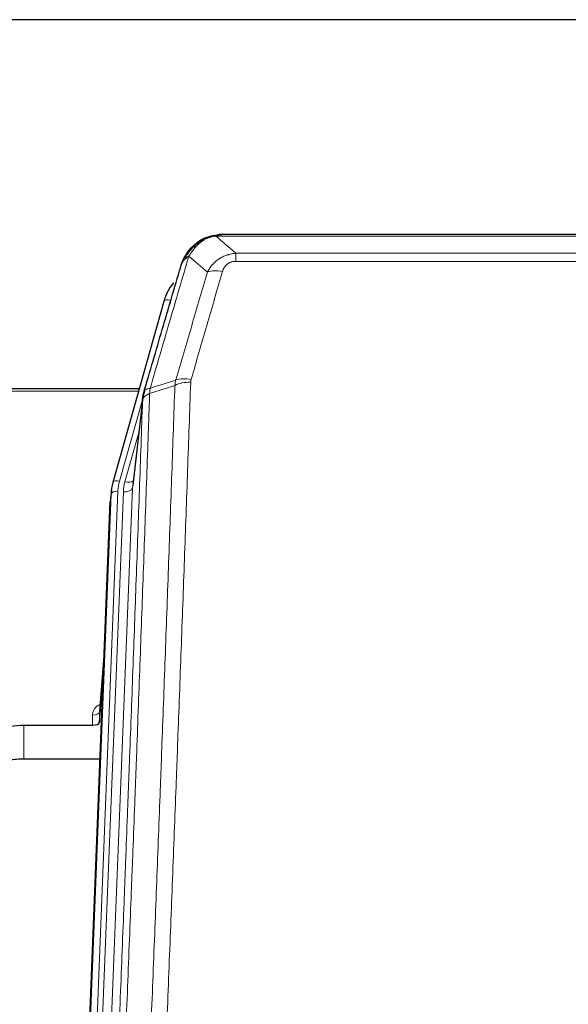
# Model space of a CAD drawing. Header units: inches. Extents: x 0 to 23760, y -13 to 16800.
# Tile 56 of 222: x 4516 to 4755, y 7831 to 8260. Entities that reach past the tile are written whole.
import ezdxf

# ---------------------------------------------------------------- set-up
doc = ezdxf.new("R2010")
doc.units = ezdxf.units.IN
doc.layers.add('254', color=7, linetype='Continuous', true_color=0xffffff)

msp = doc.modelspace()

# ---------------------------------------------------------------- linework, layer by layer
at = {"layer": '254', "color": 2, "linetype": 'Continuous', "lineweight": 25}
for p, q in [((5046.791, 8259.696), (3929.791, 8259.696)), ((4597.289, 8164.594), (4597.189, 8164.565)), ((4822.352, 8166.07), (4604.231, 8166.07)), ((4579.238, 8136.978), (4557.064, 8058.092)), ((4568.511, 8098.808), (4434.291, 8098.808)), ((4570.1, 8095.291), (4565.684, 8056.772)), ((4557.064, 8058.092), (4557.045, 8057.996)), ((4556.382, 8054.629), (4556.009, 8051.371)), ((4542.769, 7716.585), (4555.887, 8049.786)), ((4553.396, 7986.514), (4551.189, 7958.315)), ((4551.193, 7953.559), (4553.015, 7976.84)), ((4551.182, 7958.135), (4551.193, 7953.559)), ((4518.291, 7952.308), (4548.194, 7952.308)), ((4551.466, 7937.499), (4518.291, 7937.499))]:
    msp.add_line(p, q, dxfattribs=at)
at = {"layer": '254', "color": 110, "linetype": 'Continuous', "lineweight": 13}
for p, q in [((4597.189, 8164.565), (4597.12, 8164.408)), ((4824.694, 8165.407), (4601.889, 8165.407)), ((4610.62, 8157.939), (4610.62, 8154.406)), ((4610.62, 8157.939), (4815.963, 8157.939)), ((4815.963, 8154.406), (4610.62, 8154.406)), ((4582.126, 8137.552), (4577.4, 8120.74)), ((4568.224, 8097.777), (4434.291, 8097.777)), ((4570.024, 8094.5), (4559.952, 8058.665)), ((4569.971, 8093.779), (4565.594, 8055.598)), ((4568.325, 8079.811), (4562.299, 8058.373)), ((4543.15, 7720.022), (4556.261, 8053.044)), ((4559.255, 8054.264), (4546.144, 7721.242)), ((4548.536, 7722.078), (4561.602, 8053.972)), ((4565.594, 8055.598), (4552.528, 7723.705)), ((4556.261, 8053.044), (4555.887, 8049.786)), ((4553.389, 7986.323), (4551.182, 7958.135)), ((4548.194, 7952.308), (4548.184, 7956.725)), ((4518.291, 7952.308), (4518.291, 7937.499))]:
    msp.add_line(p, q, dxfattribs=at)
for centre, major_axis, ratio, start_param, end_param in [((4604.773, 8144.184), (-9.598, 2.808), 0.562843, 4.8755761, 5.6185342), ((4582.126, 8136.166), (-2.888, 0.812), 0.4480327, 4.837666, 6.2831701), ((4590.924, 8096.129), (9.994, -0.345), 0.559112, 1.5901207, 2.34753), ((4591.112, 8097.301), (9.604, -2.788), 0.5442898, 1.7274916, 2.473129), ((4559.952, 8057.28), (-2.888, 0.812), 0.4480327, 4.837666, 6.2831701), ((4583.273, 8053.514), (24.033, -0.038), 0.8858289, 2.8989744, 3.1081259), ((4585.62, 8053.222), (24.033, -0.038), 0.8858289, 2.8989744, 3.1081259), ((4562.299, 8060.22), (-3.851, 1.082), 0.4480327, 1.6960734, 2.8915811), ((4559.255, 8052.879), (-2.998, 0.118), 0.4614673, 4.7305545, 6.248991), ((4561.602, 8055.819), (-3.997, 0.157), 0.4614673, 1.5889619, 3.1073983), ((4554.187, 7956.725), (6.003, -0.046), 0.8757409, 2.0547277, 3.1504318), ((4548.184, 7958.179), (3, 0.007), 0.4848086, 4.7112485, 6.2484184)]:
    msp.add_ellipse(centre, major_axis=major_axis, ratio=ratio, start_param=start_param, end_param=end_param, dxfattribs=at)
at = {"layer": '254', "color": 2, "linetype": 'Continuous', "lineweight": 25}
for centre, major_axis, ratio, start_param, end_param in [((4605.433, 8130.965), (27.014, -0.465), 0.8900028, 2.5369186, 2.912319), ((4583.273, 8052.129), (27.027, -0.37), 0.8864308, 2.9096812, 3.1188327), ((4548.194, 7953.602), (-3, 0), 0.4313147, 1.5706417, 3.1078116)]:
    msp.add_ellipse(centre, major_axis=major_axis, ratio=ratio, start_param=start_param, end_param=end_param, dxfattribs=at)
for points, knots in [([(4592.077, 8160.683), (4592.263, 8160.877), (4592.452, 8161.067), (4593.224, 8161.81), (4593.834, 8162.327), (4595.103, 8163.265), (4595.763, 8163.686), (4596.664, 8164.179), (4596.892, 8164.297), (4597.12, 8164.408)], [0, 0, 0, 0, 0.125, 0.125, 0.5, 0.5, 0.875, 0.875, 1, 1, 1, 1]), ([(4597.12, 8164.408), (4597.578, 8164.631), (4598.042, 8164.831), (4599.912, 8165.532), (4601.349, 8165.838), (4602.759, 8165.927)], [0, 0, 0, 0, 0.25, 0.25, 1, 1, 1, 1]), ([(4597.289, 8164.594), (4597.867, 8164.844), (4598.455, 8165.063), (4599.136, 8165.277), (4599.223, 8165.304), (4599.31, 8165.33)], [0, 0, 0, 0, 0.8717446, 0.8717446, 1, 1, 1, 1]), ([(4604.431, 8166.067), (4604.416, 8166.068), (4604.388, 8166.068), (4604.347, 8166.069), (4604.306, 8166.07), (4604.267, 8166.07), (4604.228, 8166.07), (4604.191, 8166.07), (4604.154, 8166.069), (4604.119, 8166.069), (4604.085, 8166.069), (4604.052, 8166.068), (4604.02, 8166.067), (4603.989, 8166.066), (4603.959, 8166.066), (4603.93, 8166.065), (4603.902, 8166.064), (4603.875, 8166.062), (4603.849, 8166.061), (4603.825, 8166.06), (4603.801, 8166.059), (4603.778, 8166.058), (4603.757, 8166.057), (4603.736, 8166.056), (4603.717, 8166.054), (4603.698, 8166.053), (4603.681, 8166.052), (4603.665, 8166.051), (4603.649, 8166.05), (4603.635, 8166.049), (4603.622, 8166.048), (4603.61, 8166.047), (4603.599, 8166.046), (4603.589, 8166.046), (4603.58, 8166.045), (4603.572, 8166.044), (4603.566, 8166.044), (4603.56, 8166.043), (4603.555, 8166.043), (4603.543, 8166.042), (4603.522, 8166.04), (4603.493, 8166.038), (4603.464, 8166.035), (4603.436, 8166.032), (4603.408, 8166.03), (4603.38, 8166.027), (4603.353, 8166.024), (4603.326, 8166.021), (4603.299, 8166.018), (4603.273, 8166.015), (4603.247, 8166.011), (4603.222, 8166.008), (4603.196, 8166.005), (4603.171, 8166.001), (4603.147, 8165.998), (4603.122, 8165.994), (4603.098, 8165.991), (4603.075, 8165.987), (4603.051, 8165.983), (4603.028, 8165.98), (4603.006, 8165.976), (4602.983, 8165.972), (4602.961, 8165.968), (4602.94, 8165.964), (4602.918, 8165.96), (4602.897, 8165.956), (4602.876, 8165.952), (4602.856, 8165.948), (4602.836, 8165.944), (4602.816, 8165.94), (4602.797, 8165.936), (4602.778, 8165.932), (4602.765, 8165.929), (4602.759, 8165.927)], [0, 0, 0, 0, 0.0247661, 0.0489206, 0.0724636, 0.0953949, 0.1177147, 0.1394229, 0.1605195, 0.1810045, 0.2008779, 0.2201398, 0.23879, 0.2568287, 0.2742558, 0.2910713, 0.3072753, 0.3228676, 0.3378484, 0.3522176, 0.3659752, 0.3791212, 0.3916556, 0.4035785, 0.4148897, 0.4255894, 0.4356775, 0.445154, 0.454019, 0.4622723, 0.4699141, 0.4769443, 0.4833629, 0.48917, 0.4943654, 0.4989493, 0.5029216, 0.5062824, 0.5090316, 0.5111692, 0.5284651, 0.5456049, 0.5625886, 0.5794163, 0.5960881, 0.612604, 0.6289642, 0.6451687, 0.6612176, 0.6771111, 0.6928491, 0.7084319, 0.7238594, 0.7391318, 0.7542492, 0.7692118, 0.7840195, 0.7986726, 0.8131712, 0.8275153, 0.8417051, 0.8557408, 0.8696224, 0.8833501, 0.8969241, 0.9103445, 0.9236114, 0.936725, 0.9496856, 0.9624932, 0.975148, 0.9876502, 1, 1, 1, 1]), ([(4587.208, 8153.773), (4587.821, 8155.513), (4588.717, 8157.202), (4590.246, 8159.238), (4590.656, 8159.728), (4591.091, 8160.198)], [0, 0, 0, 0, 0.75, 0.75, 1, 1, 1, 1]), ([(4590.712, 8159.728), (4590.768, 8159.83), (4590.837, 8159.933), (4590.973, 8160.088), (4591.029, 8160.144), (4591.091, 8160.198)], [0, 0, 0, 0, 0.6295096, 0.6295096, 1, 1, 1, 1]), ([(4591.091, 8160.198), (4591.309, 8160.432), (4591.532, 8160.662), (4592.406, 8161.512), (4593.096, 8162.092), (4593.823, 8162.618)], [0, 0, 0, 0, 0.2626999, 0.2626999, 1, 1, 1, 1]), ([(4586.569, 8151.999), (4586.575, 8152.021), (4586.587, 8152.065), (4586.605, 8152.131), (4586.623, 8152.197), (4586.642, 8152.262), (4586.66, 8152.327), (4586.679, 8152.392), (4586.698, 8152.456), (4586.717, 8152.52), (4586.737, 8152.584), (4586.756, 8152.648), (4586.776, 8152.711), (4586.795, 8152.774), (4586.815, 8152.837), (4586.835, 8152.899), (4586.856, 8152.962), (4586.876, 8153.024), (4586.897, 8153.085), (4586.917, 8153.146), (4586.938, 8153.207), (4586.959, 8153.268), (4586.98, 8153.329), (4587.001, 8153.389), (4587.023, 8153.449), (4587.044, 8153.508), (4587.066, 8153.568), (4587.087, 8153.627), (4587.109, 8153.685), (4587.131, 8153.744), (4587.153, 8153.802), (4587.176, 8153.86), (4587.198, 8153.917), (4587.22, 8153.975), (4587.243, 8154.032), (4587.265, 8154.089), (4587.288, 8154.145), (4587.311, 8154.201), (4587.334, 8154.257), (4587.357, 8154.313), (4587.38, 8154.368), (4587.403, 8154.423), (4587.427, 8154.478), (4587.45, 8154.532), (4587.474, 8154.586), (4587.497, 8154.64), (4587.521, 8154.694), (4587.544, 8154.747), (4587.568, 8154.8), (4587.592, 8154.853), (4587.616, 8154.906), (4587.64, 8154.958), (4587.664, 8155.01), (4587.688, 8155.061), (4587.712, 8155.113), (4587.737, 8155.164), (4587.761, 8155.215), (4587.785, 8155.265), (4587.81, 8155.315), (4587.834, 8155.365), (4587.859, 8155.415), (4587.883, 8155.464), (4587.908, 8155.514), (4587.932, 8155.562), (4587.957, 8155.611), (4587.982, 8155.659), (4588, 8155.695), (4588.011, 8155.715), (4588.013, 8155.719)], [0, 0, 0, 0, 0.0171812, 0.0343046, 0.0513704, 0.0683783, 0.0853286, 0.1022212, 0.119056, 0.1358331, 0.1525524, 0.1692141, 0.185818, 0.2023642, 0.2188526, 0.2352834, 0.2516564, 0.2679717, 0.2842292, 0.3004291, 0.3165712, 0.3326555, 0.3486822, 0.3646511, 0.3805623, 0.3964158, 0.4122116, 0.4279496, 0.4436299, 0.4592525, 0.4748173, 0.4903244, 0.5057738, 0.5211655, 0.5364994, 0.5517757, 0.5669942, 0.5821549, 0.597258, 0.6123033, 0.6272909, 0.6422208, 0.6570929, 0.6719073, 0.686664, 0.701363, 0.7160042, 0.7305878, 0.7451136, 0.7595816, 0.773992, 0.7883446, 0.8026395, 0.8168767, 0.8310561, 0.8451778, 0.8592418, 0.8732481, 0.8871967, 0.9010875, 0.9149206, 0.928696, 0.9424136, 0.9560736, 0.9696758, 0.9832203, 0.996707, 1, 1, 1, 1]), ([(4570.527, 8097.23), (4573.213, 8106.441), (4575.892, 8115.611), (4579.903, 8129.303), (4581.238, 8133.857), (4583.906, 8142.944), (4585.239, 8147.477), (4586.569, 8151.999)], [0, 0, 0, 0, 0.5, 0.5, 0.75, 0.75, 1, 1, 1, 1]), ([(4586.569, 8151.999), (4586.654, 8152.46), (4586.796, 8152.91), (4587.059, 8153.489), (4587.131, 8153.632), (4587.208, 8153.773)], [0, 0, 0, 0, 0.75, 0.75, 1, 1, 1, 1]), ([(4569.971, 8093.779), (4569.971, 8093.79), (4569.972, 8093.829), (4569.976, 8093.916), (4569.983, 8094.055), (4569.994, 8094.248), (4570.013, 8094.494), (4570.042, 8094.793), (4570.083, 8095.144), (4570.127, 8095.445), (4570.166, 8095.676), (4570.191, 8095.819), (4570.217, 8095.958), (4570.244, 8096.093), (4570.272, 8096.224), (4570.299, 8096.352), (4570.327, 8096.475), (4570.356, 8096.594), (4570.384, 8096.71), (4570.413, 8096.821), (4570.442, 8096.929), (4570.47, 8097.033), (4570.498, 8097.133), (4570.517, 8097.198), (4570.527, 8097.23)], [0, 0, 0, 0, 0.0092499, 0.0337179, 0.073404, 0.128308, 0.1984299, 0.2837694, 0.3843264, 0.5001005, 0.5424888, 0.5838484, 0.6241794, 0.6634821, 0.7017567, 0.7390032, 0.7752221, 0.8104134, 0.8445775, 0.8777146, 0.909825, 0.9409091, 0.9709673, 1, 1, 1, 1]), ([(4494.912, 7946.822), (4498.445, 7948.609), (4502.247, 7949.988), (4510.13, 7951.838), (4514.21, 7952.308), (4518.291, 7952.308)], [0, 0, 0, 0, 0.5, 0.5, 1, 1, 1, 1]), ([(4518.291, 7937.499), (4517.221, 7937.499), (4515.086, 7937.436), (4512.961, 7937.25), (4511.635, 7937.095), (4511.37, 7937.062), (4510.841, 7936.992), (4510.05, 7936.882), (4509.262, 7936.755), (4507.691, 7936.477), (4506.651, 7936.262), (4505.489, 7935.985), (4505.36, 7935.954), (4505.103, 7935.89), (4504.717, 7935.794), (4503.821, 7935.559), (4503.061, 7935.342), (4501.551, 7934.886), (4499.564, 7934.222), (4497.63, 7933.445), (4495.722, 7932.611), (4494.782, 7932.165), (4493.855, 7931.691)], [0, 0, 0, 0, 0.125, 0.25, 0.25, 0.28125, 0.28125, 0.3125, 0.375, 0.375, 0.5, 0.5, 0.515625, 0.515625, 0.53125, 0.5625, 0.625, 0.625, 0.75, 0.875, 0.875, 1, 1, 1, 1])]:
    msp.add_open_spline(points, degree=3, knots=knots, dxfattribs=at)
at = {"layer": '254', "color": 110, "linetype": 'Continuous', "lineweight": 13}
for points, knots in [([(4593.301, 8160.895), (4593.451, 8161.053), (4593.602, 8161.209), (4594.217, 8161.817), (4594.696, 8162.246), (4595.69, 8163.032), (4596.205, 8163.39), (4596.912, 8163.815), (4597.09, 8163.917), (4597.271, 8164.014)], [0, 0, 0, 0, 0.125, 0.125, 0.5, 0.5, 0.875, 0.875, 1, 1, 1, 1]), ([(4597.12, 8164.408), (4597.119, 8164.378), (4597.12, 8164.346), (4597.134, 8164.26), (4597.15, 8164.205), (4597.198, 8164.101), (4597.23, 8164.052), (4597.271, 8164.014)], [0, 0, 0, 0, 0.25, 0.25, 0.625, 0.625, 1, 1, 1, 1]), ([(4597.271, 8164.014), (4597.631, 8164.209), (4597.998, 8164.385), (4599.492, 8165.011), (4600.668, 8165.305), (4601.889, 8165.407)], [0, 0, 0, 0, 0.25, 0.25, 1, 1, 1, 1]), ([(4602.759, 8165.927), (4602.751, 8165.926), (4602.735, 8165.922), (4602.712, 8165.916), (4602.688, 8165.911), (4602.665, 8165.905), (4602.643, 8165.899), (4602.62, 8165.893), (4602.599, 8165.887), (4602.577, 8165.881), (4602.556, 8165.875), (4602.535, 8165.868), (4602.514, 8165.862), (4602.494, 8165.856), (4602.474, 8165.849), (4602.454, 8165.842), (4602.435, 8165.836), (4602.416, 8165.829), (4602.397, 8165.822), (4602.379, 8165.815), (4602.361, 8165.808), (4602.343, 8165.801), (4602.326, 8165.794), (4602.309, 8165.787), (4602.292, 8165.779), (4602.276, 8165.772), (4602.26, 8165.765), (4602.244, 8165.757), (4602.229, 8165.749), (4602.214, 8165.742), (4602.199, 8165.734), (4602.185, 8165.726), (4602.171, 8165.718), (4602.157, 8165.71), (4602.143, 8165.702), (4602.13, 8165.694), (4602.118, 8165.686), (4602.105, 8165.678), (4602.093, 8165.67), (4602.082, 8165.662), (4602.07, 8165.653), (4602.059, 8165.645), (4602.049, 8165.636), (4602.038, 8165.628), (4602.028, 8165.619), (4602.018, 8165.61), (4602.009, 8165.602), (4602, 8165.593), (4601.991, 8165.584), (4601.983, 8165.575), (4601.975, 8165.566), (4601.967, 8165.557), (4601.96, 8165.548), (4601.953, 8165.539), (4601.946, 8165.53), (4601.939, 8165.521), (4601.933, 8165.512), (4601.928, 8165.502), (4601.922, 8165.493), (4601.917, 8165.484), (4601.912, 8165.474), (4601.908, 8165.465), (4601.904, 8165.455), (4601.9, 8165.446), (4601.897, 8165.436), (4601.894, 8165.427), (4601.891, 8165.417), (4601.889, 8165.41), (4601.889, 8165.407)], [0, 0, 0, 0, 0.0185022, 0.0368847, 0.0551481, 0.073293, 0.0913199, 0.1092294, 0.1270222, 0.1446988, 0.1622598, 0.1797059, 0.1970378, 0.2142561, 0.2313614, 0.2483544, 0.265236, 0.2820066, 0.2986672, 0.3152184, 0.331661, 0.3479958, 0.3642235, 0.380345, 0.3963611, 0.4122725, 0.4280803, 0.4437851, 0.459388, 0.4748898, 0.4902915, 0.5055939, 0.5207981, 0.535905, 0.5509156, 0.565831, 0.5806521, 0.5953801, 0.6100159, 0.6245607, 0.6390157, 0.6533819, 0.6676604, 0.6818526, 0.6959596, 0.7099825, 0.7239227, 0.7377815, 0.75156, 0.7652597, 0.7788818, 0.7924277, 0.8058989, 0.8192966, 0.8326224, 0.8458776, 0.8590638, 0.8721825, 0.8852351, 0.8982233, 0.9111485, 0.9240124, 0.9368166, 0.9495628, 0.9622525, 0.9748874, 0.9874694, 1, 1, 1, 1]), ([(4588.419, 8155.358), (4589.117, 8156.81), (4589.988, 8158.204), (4591.349, 8159.887), (4591.705, 8160.294), (4592.077, 8160.683)], [0, 0, 0, 0, 0.75, 0.75, 1, 1, 1, 1]), ([(4590.126, 8156.688), (4590.819, 8157.803), (4591.585, 8158.901), (4592.712, 8160.251), (4593.002, 8160.579), (4593.301, 8160.895)], [0, 0, 0, 0, 0.75, 0.75, 1, 1, 1, 1]), ([(4591.091, 8160.198), (4591.122, 8160.224), (4591.154, 8160.25), (4591.289, 8160.352), (4591.402, 8160.422), (4591.651, 8160.544), (4591.787, 8160.596), (4591.979, 8160.655), (4592.028, 8160.669), (4592.077, 8160.683)], [0, 0, 0, 0, 0.125, 0.125, 0.5, 0.5, 0.875, 0.875, 1, 1, 1, 1]), ([(4592.077, 8160.683), (4592.176, 8160.709), (4592.277, 8160.732), (4592.534, 8160.782), (4592.691, 8160.806), (4593.002, 8160.85), (4593.155, 8160.871), (4593.301, 8160.895)], [0, 0, 0, 0, 0.25, 0.25, 0.625, 0.625, 1, 1, 1, 1]), ([(4590.126, 8156.688), (4588.728, 8151.933), (4587.329, 8147.167), (4584.526, 8137.611), (4583.123, 8132.822), (4578.91, 8118.419), (4576.094, 8108.771), (4573.272, 8099.078)], [0, 0, 0, 0, 0.25, 0.25, 0.5, 0.5, 1, 1, 1, 1]), ([(4587.208, 8153.773), (4587.247, 8153.844), (4587.288, 8153.914), (4587.455, 8154.192), (4587.594, 8154.395), (4587.898, 8154.792), (4588.062, 8154.985), (4588.297, 8155.235), (4588.357, 8155.297), (4588.419, 8155.358)], [0, 0, 0, 0, 0.125, 0.125, 0.5, 0.5, 0.875, 0.875, 1, 1, 1, 1]), ([(4588.419, 8155.358), (4588.542, 8155.48), (4588.67, 8155.599), (4589.002, 8155.891), (4589.213, 8156.06), (4589.654, 8156.384), (4589.885, 8156.54), (4590.126, 8156.688)], [0, 0, 0, 0, 0.25, 0.25, 0.625, 0.625, 1, 1, 1, 1]), ([(4598.193, 8149.726), (4598.491, 8150.294), (4598.817, 8150.841), (4599.53, 8151.892), (4599.916, 8152.397), (4600.545, 8153.119), (4600.817, 8153.413), (4601.102, 8153.697), (4601.217, 8153.81), (4601.275, 8153.866), (4601.451, 8154.033), (4601.569, 8154.142), (4602.172, 8154.678), (4602.681, 8155.075), (4603.353, 8155.529), (4603.489, 8155.618), (4603.696, 8155.748), (4603.766, 8155.791), (4603.905, 8155.875), (4603.976, 8155.917), (4604.328, 8156.122), (4604.615, 8156.276), (4605.491, 8156.709), (4606.096, 8156.959), (4606.799, 8157.196), (4606.878, 8157.222), (4607.035, 8157.272), (4607.115, 8157.297), (4607.353, 8157.368), (4607.512, 8157.413), (4607.992, 8157.54), (4608.314, 8157.614), (4609.289, 8157.806), (4609.95, 8157.893), (4610.62, 8157.939)], [0, 0, 0, 0, 0.125, 0.125, 0.25, 0.25, 0.3125, 0.328125, 0.328125, 0.34375, 0.34375, 0.375, 0.375, 0.5, 0.5, 0.53125, 0.53125, 0.546875, 0.546875, 0.5625, 0.5625, 0.625, 0.625, 0.75, 0.75, 0.765625, 0.765625, 0.78125, 0.78125, 0.8125, 0.8125, 0.875, 0.875, 1, 1, 1, 1]), ([(4604.773, 8149.971), (4604.794, 8150.043), (4604.816, 8150.115), (4604.862, 8150.258), (4604.886, 8150.33), (4604.962, 8150.543), (4605.016, 8150.684), (4605.134, 8150.962), (4605.198, 8151.099), (4605.334, 8151.371), (4605.407, 8151.505), (4605.565, 8151.769), (4605.649, 8151.899), (4605.784, 8152.091), (4605.831, 8152.155), (4605.927, 8152.281), (4605.977, 8152.343), (4606.131, 8152.527), (4606.239, 8152.646), (4606.467, 8152.876), (4606.586, 8152.986), (4606.776, 8153.145), (4606.873, 8153.222), (4606.974, 8153.297), (4607.042, 8153.347), (4607.077, 8153.371), (4607.251, 8153.491), (4607.396, 8153.581), (4607.843, 8153.829), (4608.159, 8153.969), (4608.58, 8154.108), (4608.665, 8154.134), (4608.838, 8154.183), (4608.925, 8154.206), (4609.186, 8154.268), (4609.362, 8154.301), (4609.717, 8154.354), (4609.896, 8154.374), (4610.256, 8154.4), (4610.437, 8154.406), (4610.62, 8154.406)], [0, 0, 0, 0, 0.03125, 0.03125, 0.0625, 0.0625, 0.125, 0.125, 0.1875, 0.1875, 0.25, 0.25, 0.3125, 0.3125, 0.34375, 0.34375, 0.375, 0.375, 0.4375, 0.4375, 0.5, 0.5, 0.53125, 0.546875, 0.546875, 0.5625, 0.5625, 0.625, 0.625, 0.75, 0.75, 0.78125, 0.78125, 0.8125, 0.8125, 0.875, 0.875, 0.9375, 0.9375, 1, 1, 1, 1]), ([(4584.515, 8102.729), (4586.804, 8110.622), (4589.088, 8118.485), (4592.507, 8130.235), (4593.646, 8134.144), (4595.921, 8141.946), (4597.058, 8145.84), (4598.193, 8149.726)], [0, 0, 0, 0, 0.5, 0.5, 0.75, 0.75, 1, 1, 1, 1]), ([(4604.773, 8149.971), (4603.639, 8146.078), (4602.504, 8142.179), (4600.231, 8134.364), (4599.094, 8130.448), (4595.678, 8118.68), (4593.397, 8110.805), (4591.112, 8102.9)], [0, 0, 0, 0, 0.25, 0.25, 0.5, 0.5, 1, 1, 1, 1]), ([(4572.083, 7781.758), (4572.641, 7795.571), (4573.743, 7823.067), (4575.353, 7863.919), (4576.396, 7890.893), (4577.168, 7911.025), (4577.551, 7921.067), (4577.93, 7931.073), (4578.181, 7937.735), (4578.307, 7941.062), (4578.931, 7957.676), (4579.423, 7970.896), (4580.149, 7990.62), (4580.389, 7997.176), (4580.866, 8010.25), (4581.102, 8016.769), (4581.805, 8036.267), (4582.727, 8062.113), (4583.618, 8087.659), (4584.057, 8100.356)], [0, 0, 0, 0, 0.125, 0.25, 0.375, 0.375, 0.4375, 0.46875, 0.46875, 0.5, 0.5, 0.625, 0.625, 0.6875, 0.6875, 0.75, 0.75, 0.875, 1, 1, 1, 1]), ([(4590.924, 8101.722), (4590.487, 8089.009), (4589.596, 8063.431), (4588.676, 8037.551), (4587.974, 8018.028), (4587.738, 8011.502), (4587.262, 7998.411), (4587.022, 7991.847), (4586.297, 7972.097), (4585.805, 7958.86), (4585.182, 7942.225), (4585.057, 7938.894), (4584.805, 7932.223), (4584.427, 7922.205), (4584.045, 7912.151), (4583.274, 7891.992), (4582.232, 7864.984), (4580.624, 7824.08), (4579.523, 7796.55), (4578.966, 7782.719)], [0, 0, 0, 0, 0.125, 0.25, 0.25, 0.3125, 0.3125, 0.375, 0.375, 0.5, 0.5, 0.53125, 0.53125, 0.5625, 0.625, 0.625, 0.75, 0.875, 1, 1, 1, 1]), ([(4590.924, 8101.722), (4590.931, 8101.921), (4590.95, 8102.119), (4591.012, 8102.511), (4591.056, 8102.706), (4591.112, 8102.9)], [0, 0, 0, 0, 0.5, 0.5, 1, 1, 1, 1]), ([(4573.06, 8096.788), (4573.004, 8095.175), (4572.948, 8093.562), (4572.836, 8090.333), (4572.668, 8085.486), (4572.272, 8074.151), (4571.929, 8064.391), (4571.235, 8044.815), (4570.295, 8018.559), (4568.837, 7978.714), (4567.832, 7951.843), (4567.258, 7936.642), (4567.195, 7934.952), (4567.066, 7931.569), (4566.874, 7926.491), (4566.423, 7914.621), (4566.031, 7904.406), (4565.703, 7895.872), (4565.637, 7894.164), (4565.505, 7890.746), (4565.307, 7885.616), (4564.841, 7873.624), (4564.439, 7863.308), (4563.627, 7842.626), (4562.53, 7814.917), (4561.402, 7786.944), (4560.831, 7772.891)], [0, 0, 0, 0, 0.015625, 0.015625, 0.03125, 0.0625, 0.125, 0.125, 0.25, 0.375, 0.5, 0.5, 0.515625, 0.515625, 0.53125, 0.5625, 0.625, 0.625, 0.640625, 0.640625, 0.65625, 0.6875, 0.75, 0.75, 0.875, 1, 1, 1, 1]), ([(4573.06, 8096.788), (4573.047, 8096.783), (4573.022, 8096.773), (4572.984, 8096.759), (4572.946, 8096.744), (4572.908, 8096.729), (4572.869, 8096.714), (4572.831, 8096.699), (4572.792, 8096.683), (4572.754, 8096.667), (4572.715, 8096.651), (4572.676, 8096.634), (4572.637, 8096.617), (4572.598, 8096.6), (4572.559, 8096.583), (4572.52, 8096.565), (4572.481, 8096.547), (4572.442, 8096.529), (4572.403, 8096.511), (4572.364, 8096.492), (4572.325, 8096.473), (4572.285, 8096.453), (4572.246, 8096.434), (4572.207, 8096.414), (4572.168, 8096.393), (4572.128, 8096.373), (4572.089, 8096.352), (4572.05, 8096.33), (4572.011, 8096.309), (4571.972, 8096.287), (4571.933, 8096.265), (4571.894, 8096.242), (4571.855, 8096.22), (4571.817, 8096.196), (4571.778, 8096.173), (4571.74, 8096.149), (4571.701, 8096.125), (4571.663, 8096.101), (4571.625, 8096.076), (4571.587, 8096.051), (4571.549, 8096.025), (4571.512, 8095.999), (4571.474, 8095.973), (4571.437, 8095.947), (4571.4, 8095.92), (4571.363, 8095.893), (4571.326, 8095.865), (4571.29, 8095.838), (4571.253, 8095.809), (4571.217, 8095.781), (4571.182, 8095.752), (4571.146, 8095.723), (4571.111, 8095.693), (4571.076, 8095.663), (4571.042, 8095.633), (4571.007, 8095.602), (4570.973, 8095.571), (4570.94, 8095.54), (4570.907, 8095.508), (4570.871, 8095.474), (4570.834, 8095.437), (4570.796, 8095.398), (4570.759, 8095.358), (4570.722, 8095.319), (4570.686, 8095.279), (4570.651, 8095.239), (4570.617, 8095.198), (4570.583, 8095.158), (4570.551, 8095.117), (4570.519, 8095.076), (4570.488, 8095.035), (4570.458, 8094.993), (4570.429, 8094.952), (4570.4, 8094.91), (4570.373, 8094.868), (4570.346, 8094.826), (4570.321, 8094.784), (4570.296, 8094.742), (4570.272, 8094.699), (4570.249, 8094.656), (4570.226, 8094.614), (4570.205, 8094.571), (4570.184, 8094.528), (4570.165, 8094.484), (4570.146, 8094.441), (4570.128, 8094.398), (4570.111, 8094.354), (4570.095, 8094.31), (4570.08, 8094.266), (4570.065, 8094.223), (4570.052, 8094.179), (4570.039, 8094.135), (4570.027, 8094.09), (4570.017, 8094.046), (4570.007, 8094.002), (4569.998, 8093.957), (4569.989, 8093.913), (4569.982, 8093.868), (4569.976, 8093.824), (4569.972, 8093.794), (4569.971, 8093.779)], [0, 0, 0, 0, 0.0069372, 0.0139334, 0.0209887, 0.028103, 0.0352764, 0.0425088, 0.0498003, 0.0571509, 0.0645605, 0.0720292, 0.0795569, 0.0871437, 0.0947896, 0.1024945, 0.1102584, 0.1180815, 0.1259636, 0.1339048, 0.141905, 0.1499643, 0.1580827, 0.1662601, 0.1744966, 0.1827922, 0.1911468, 0.1995605, 0.2080333, 0.2165651, 0.225156, 0.233806, 0.2425151, 0.2512832, 0.2601104, 0.2689967, 0.277942, 0.2869465, 0.29601, 0.3051325, 0.3143142, 0.3235549, 0.3328547, 0.3422136, 0.3516315, 0.3611085, 0.3706446, 0.3802398, 0.3898941, 0.3996074, 0.4093798, 0.4192113, 0.4291019, 0.4390515, 0.4490602, 0.459128, 0.4692549, 0.4794409, 0.4896859, 0.4999901, 0.5124905, 0.524991, 0.5374914, 0.5499918, 0.5624922, 0.5749926, 0.587493, 0.5999934, 0.6124937, 0.6249941, 0.6374944, 0.6499948, 0.6624951, 0.6749954, 0.6874957, 0.699996, 0.7124963, 0.7249966, 0.7374968, 0.7499971, 0.7624973, 0.7749976, 0.7874978, 0.799998, 0.8124982, 0.8249984, 0.8374986, 0.8499988, 0.8624989, 0.8749991, 0.8874992, 0.8999993, 0.9124995, 0.9249996, 0.9374997, 0.9499998, 0.9624998, 0.9749999, 0.9875, 1, 1, 1, 1]), ([(4573.272, 8099.078), (4572.863, 8099.044), (4572.49, 8098.974), (4571.832, 8098.77), (4571.547, 8098.637), (4571.075, 8098.315), (4570.889, 8098.126), (4570.626, 8097.707), (4570.548, 8097.476), (4570.527, 8097.23)], [0, 0, 0, 0, 0.25, 0.25, 0.5, 0.5, 0.75, 0.75, 1, 1, 1, 1]), ([(4573.06, 8096.788), (4573.081, 8097.189), (4573.096, 8097.576), (4573.154, 8098.334), (4573.197, 8098.706), (4573.272, 8099.078)], [0, 0, 0, 0, 0.5, 0.5, 1, 1, 1, 1]), ([(4557.775, 7771.111), (4558.345, 7785.111), (4559.47, 7812.978), (4560.564, 7840.582), (4561.373, 7861.186), (4561.775, 7871.463), (4562.239, 7883.41), (4562.436, 7888.521), (4562.568, 7891.926), (4562.634, 7893.627), (4562.961, 7902.129), (4563.352, 7912.305), (4563.802, 7924.131), (4563.994, 7929.189), (4564.122, 7932.559), (4564.185, 7934.243), (4564.758, 7949.386), (4565.759, 7976.155), (4567.214, 8015.849), (4568.62, 8055.083), (4569.526, 8080.932), (4569.971, 8093.779)], [0, 0, 0, 0, 0.125, 0.25, 0.25, 0.3125, 0.34375, 0.359375, 0.359375, 0.375, 0.375, 0.4375, 0.46875, 0.484375, 0.484375, 0.5, 0.5, 0.625, 0.75, 0.875, 1, 1, 1, 1])]:
    msp.add_open_spline(points, degree=3, knots=knots, dxfattribs=at)
at = {"layer": '254', "color": 2, "linetype": 'Continuous', "lineweight": 25}
for points, degree in [([(4597.191, 8164.567), (4595.324, 8163.732), (4593.677, 8162.512)], 2), ([(4602.696, 8165.99), (4603.278, 8166.045), (4603.857, 8166.071), (4604.431, 8166.067)], 3), ([(4570.844, 8098.041), (4570.094, 8095.21)], 1)]:
    msp.add_open_spline(points, degree=degree, dxfattribs=at)
at = {"layer": '254', "color": 110, "linetype": 'Continuous', "lineweight": 13}
for points in [[(4601.889, 8165.407), (4604.782, 8162.915), (4607.692, 8160.426), (4610.62, 8157.939)], [(4598.193, 8149.726), (4595.489, 8152.045), (4592.8, 8154.365), (4590.126, 8156.688)], [(4584.057, 8100.356), (4580.391, 8099.165), (4576.725, 8097.975), (4573.06, 8096.788)], [(4573.272, 8099.078), (4577.019, 8100.293), (4580.767, 8101.51), (4584.515, 8102.729)], [(4584.057, 8100.356), (4584.097, 8100.763), (4584.214, 8101.565), (4584.403, 8102.345), (4584.515, 8102.729)]]:
    msp.add_open_spline(points, degree=3, dxfattribs=at)

doc.saveas('drawing.dxf')
